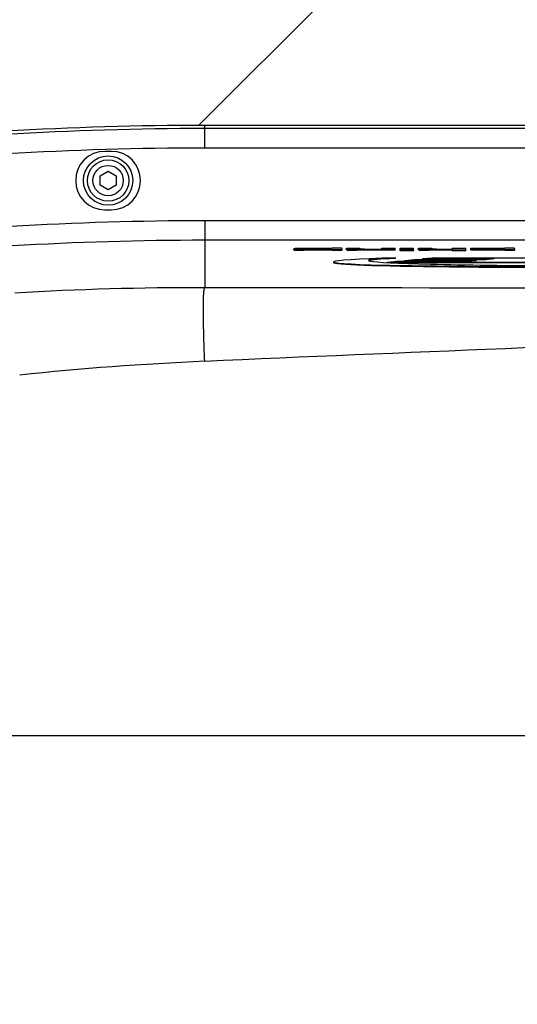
# Model space of a CAD drawing. Extents: x 0 to 594, y 0 to 420.
# Tile 74 of 104: x 333.95 to 341.62, y 179.98 to 195.15. Entities that reach past the tile are written whole.
import ezdxf

# ---------------------------------------------------------------- set-up
doc = ezdxf.new("R2010")
doc.units = 0
doc.header["$LTSCALE"] = 32.67
doc.linetypes.add('CENTER', pattern=[0.6, 0.375, -0.075, 0.075, -0.075])
doc.linetypes.add('PHANTOM', pattern=[0.8, 0.45, -0.05, 0.1, -0.05, 0.1, -0.05])
doc.layers.get('0').update_dxf_attribs({"linetype": 'CONTINUOUS'})
for name, color, linetype in [('1_DESIGN', 7, 'CONTINUOUS'), ('AXIS', 7, 'CONTINUOUS'), ('CRV', 7, 'CONTINUOUS'), ('DRAFT', 7, 'CONTINUOUS'), ('DRIV_DIM', 7, 'CONTINUOUS'), ('ROUND', 7, 'CONTINUOUS')]:
    doc.layers.add(name, color=color, linetype=linetype)
doc.styles.get("Standard").update_dxf_attribs({"font": 'txt', "width": 0.8})
doc.dimstyles.new('DIMSTYLE_1', dxfattribs={"dimtxt": 3.8, "dimasz": 1.8, "dimexe": 2, "dimexo": 1.5, "dimgap": 1.9, "dimtad": 1, "dimdec": 3, "dimlfac": 10, "dimtxsty": 'STANDARD', "dimblk": 'OPEN', "dimblk1": 'OPEN', "dimblk2": 'OPEN', "dimcen": 0.09, "dimazin": 2, "dimtp": 0.5, "dimtm": 0.5, "dimtfac": 1, "dimtdec": -1, "dimtofl": 0, "dimtmove": 0, "dimatfit": 3, "dimtolj": 1})
doc.dimstyles.new('DIMSTYLE_2', dxfattribs={"dimtxt": 3.8, "dimasz": 1.8, "dimexe": 2, "dimexo": 1.5, "dimgap": 0.95, "dimtad": 1, "dimdec": 3, "dimlfac": 10, "dimtxsty": 'STANDARD', "dimblk": 'OPEN', "dimblk1": 'OPEN', "dimblk2": 'OPEN', "dimcen": 0.09, "dimazin": 2, "dimtp": 0.001, "dimtm": 0.001, "dimtfac": 1, "dimtdec": 3, "dimtofl": 0, "dimtmove": 0, "dimatfit": 3, "dimtolj": 1})

# ---------------------------------------------------------------- blocks, each defined once
blk = doc.blocks.new('*D9')
at = {"layer": 'DRIV_DIM', "color": 2, "linetype": 'CONTINUOUS'}
for p, q in [((478.229, 259.55), (491.452, 274.235)), ((297.649, 184.12), (289.051, 184.12))]:
    blk.add_line(p, q, dxfattribs=at)
for points in [[(488.359, 273.482), (490.114, 272.749), (489.175, 274.404)], [(290.449, 185.925), (291.051, 184.12), (291.681, 185.916)]]:
    blk.add_lwpolyline(points, dxfattribs=at)
for start, end in [(48, 114), (114, 180)]:
    blk.add_arc((410.312, 184.12), 119.261, start, end, dxfattribs=at)
blk = doc.blocks.new('_OPEN')
at = {"color": 0, "linetype": 'BYBLOCK'}
for p, q in [((0, 0), (-1, 0.342)), ((-1, -0.342), (0, 0)), ((-1, 0), (0, 0))]:
    blk.add_line(p, q, dxfattribs=at)
blk = doc.blocks.new('*D10')
at = {"layer": 'DRIV_DIM', "color": 2, "linetype": 'CONTINUOUS'}
for p, q in [((302.148, 184.12), (289.051, 184.12)), ((478.229, 108.691), (491.452, 94.006))]:
    blk.add_line(p, q, dxfattribs=at)
for points in [[(291.681, 182.325), (291.051, 184.12), (290.449, 182.316)], [(489.175, 93.837), (490.114, 95.492), (488.359, 94.758)]]:
    blk.add_lwpolyline(points, dxfattribs=at)
for start, end in [(180, 246), (246, 312)]:
    blk.add_arc((410.312, 184.12), 119.261, start, end, dxfattribs=at)
blk = doc.blocks.new('*D13')
at = {"layer": 'DRIV_DIM', "color": 2, "linetype": 'CONTINUOUS'}
blk.add_line((339.298, 254.526), (410.312, 184.12), dxfattribs=at)
at = {"layer": 'DRIV_DIM', "color": 2, "linetype": 'CONTINUOUS', "xscale": 1.8, "yscale": 1.8, "zscale": 1.8, "rotation": 135.2468841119}
blk.add_blockref('_OPEN', (339.298, 254.526), dxfattribs=at)

msp = doc.modelspace()

# ---------------------------------------------------------------- linework, layer by layer
at = {"color": 7, "linetype": 'CONTINUOUS'}
for p, q in [((335.36245, 193.12031), (335.26245, 193.12031)), ((335.26245, 192.22031), (335.36245, 192.22031)), ((338.171, 191.60205), (338.171, 191.61929)), ((338.19323, 191.62466), (338.23296, 191.62974)), ((338.19323, 191.62045), (338.19323, 191.62466)), ((338.64728, 191.62466), (338.19323, 191.62466)), ((338.23296, 191.62974), (338.76371, 191.62974)), ((338.24655, 191.62062), (338.71361, 191.62062)), ((338.76628, 191.6061), (338.32337, 191.6061)), ((338.76628, 191.5961), (338.32337, 191.59609)), ((338.3762, 191.61548), (338.37626, 191.61322)), ((338.38381, 191.61588), (338.3972, 191.61596)), ((338.3972, 191.61596), (338.40231, 191.61597)), ((338.71361, 191.61597), (338.40231, 191.61597)), ((338.4435, 191.61128), (338.6531, 191.61128)), ((338.64728, 191.62062), (338.64728, 191.62466)), ((338.71361, 191.62062), (338.71354, 191.62245)), ((338.71361, 191.61371), (338.71361, 191.61597)), ((338.91801, 191.60205), (338.91801, 191.62434)), ((338.98558, 191.60206), (338.98558, 191.62974)), ((338.98558, 191.62974), (339.18996, 191.62974)), ((339.73399, 191.60611), (339.13723, 191.60611)), ((339.73399, 191.5961), (339.13723, 191.5961)), ((339.18996, 191.62974), (339.18996, 191.6135)), ((339.26357, 191.61129), (339.52926, 191.61129)), ((339.52926, 191.61129), (339.52926, 191.62974)), ((339.52926, 191.62974), (339.73399, 191.62974)), ((339.73399, 191.5961), (339.73399, 191.62974)), ((339.8122, 191.58726), (339.8122, 191.62974)), ((339.8122, 191.62974), (340.01684, 191.62974)), ((340.01684, 191.6061), (339.8122, 191.6061)), ((339.8122, 191.60301), (340.01684, 191.60301)), ((340.01693, 191.59907), (339.8122, 191.59726)), ((340.01693, 191.58907), (339.8122, 191.58726)), ((340.01684, 191.60301), (340.01684, 191.62974)), ((340.01684, 191.60301), (340.01693, 191.59907)), ((340.01693, 191.58907), (340.01693, 191.59907)), ((340.09505, 191.60209), (340.09505, 191.62974)), ((340.09505, 191.62974), (340.29943, 191.62974)), ((340.61749, 191.60614), (340.2467, 191.60614)), ((340.61749, 191.59613), (340.2467, 191.59613)), ((340.29943, 191.62974), (340.29943, 191.61353)), ((340.37304, 191.61132), (340.61749, 191.61132)), ((340.61749, 191.61132), (340.61749, 191.62974)), ((340.61749, 191.62974), (340.82222, 191.62974)), ((340.61749, 191.58726), (340.61749, 191.60614)), ((340.82222, 191.59919), (340.61749, 191.59727)), ((340.82222, 191.58919), (340.61749, 191.58726)), ((340.82222, 191.58919), (340.82222, 191.62974)), ((340.90034, 191.61462), (340.90034, 191.62974)), ((340.90034, 191.62974), (341.42517, 191.62974)), ((341.29892, 191.62462), (340.90034, 191.62462)), ((341.29892, 191.61462), (340.90034, 191.61462)), ((340.90034, 191.59609), (340.90034, 191.61128)), ((340.90034, 191.61128), (341.29892, 191.61128)), ((341.42517, 191.6061), (340.90034, 191.6061)), ((341.42517, 191.59609), (340.90034, 191.59609)), ((341.29892, 191.62462), (341.31233, 191.62461)), ((341.29892, 191.61462), (341.3117, 191.61461)), ((341.37253, 191.61349), (341.37253, 191.62241)), ((341.57691, 191.60205), (341.57691, 191.62374)), ((338.78287, 191.41663), (338.78287, 191.40663)), ((339.61245, 191.41523), (339.75804, 191.4292)), ((339.61245, 191.40694), (339.61245, 191.41523)), ((339.61245, 191.41523), (341.81245, 191.41523)), ((341.81245, 191.40522), (339.64633, 191.40522)), ((339.73889, 191.47101), (339.73889, 191.48102)), ((339.75804, 191.4292), (340.85804, 191.4292)), ((339.88542, 191.44142), (340.03101, 191.45539)), ((339.88542, 191.43141), (339.88542, 191.44142)), ((339.88542, 191.44142), (340.98542, 191.44142)), ((340.88113, 191.43141), (339.88542, 191.43141)), ((340.03101, 191.45539), (341.13101, 191.45539)), ((340.1584, 191.46761), (340.30399, 191.48158)), ((340.1584, 191.45761), (340.1584, 191.46761)), ((340.1584, 191.46761), (341.2584, 191.46761)), ((341.15411, 191.45761), (340.1584, 191.45761)), ((340.30399, 191.48158), (342.50399, 191.48158)), ((340.85804, 191.4292), (340.98542, 191.44142)), ((341.13101, 191.45539), (341.2584, 191.46761))]:
    msp.add_line(p, q, dxfattribs=at)
at = {"color": 9, "linetype": 'CONTINUOUS'}
for p, q in [((338.32337, 191.59609), (338.32337, 191.6061)), ((338.40231, 191.61152), (338.40231, 191.61597)), ((338.76628, 191.5961), (338.76628, 191.6061)), ((339.13723, 191.5961), (339.13723, 191.60611)), ((340.2467, 191.59613), (340.2467, 191.60614)), ((341.29892, 191.61462), (341.29892, 191.62462)), ((341.42517, 191.59609), (341.42517, 191.6061))]:
    msp.add_line(p, q, dxfattribs=at)
at = {"color": 7, "linetype": 'CONTINUOUS'}
for centre, radius, start, end in [((335.26245, 192.67031), 0.45, 90, 270), ((335.36245, 192.67031), 0.45, 270, 90), ((338.64203, 187.35363), 4.27104, 89.76143, 89.929586)]:
    msp.add_arc(centre, radius, start, end, dxfattribs=at)
for centre, major_axis, ratio, start_param, end_param in [((343.71245, 191.44841), (4.92958, 0.03178), 0.01995585, 2.5081401, 4.90312588), ((343.71245, 191.4384), (4.92958, 0.03178), 0.01995585, 3.14146399, 4.90312588), ((343.71245, 191.44841), (4.38957, 0.00834), 0.02153054, 2.70267105, 4.9270406), ((343.71245, 191.4384), (4.38957, 0.00834), 0.02153054, 2.70267105, 3.08828469)]:
    msp.add_ellipse(centre, major_axis=major_axis, ratio=ratio, start_param=start_param, end_param=end_param, dxfattribs=at)
for points, knots in [([(338.24655, 191.62062), (338.23846, 191.62062), (338.22241, 191.6206), (338.20234, 191.62064), (338.18783, 191.6203), (338.17849, 191.62042), (338.17444, 191.61954), (338.171, 191.61979), (338.171, 191.61929)], [0, 0, 0, 0, 0.32085639, 0.63888975, 0.78831476, 0.91041333, 0.98018796, 1, 1, 1, 1]), ([(338.171, 191.61206), (338.171, 191.61103), (338.1768, 191.61068), (338.17958, 191.60991), (338.18248, 191.60962)], [0, 0, 0, 0, 0.25974193, 1, 1, 1, 1]), ([(338.171, 191.60205), (338.171, 191.6012), (338.17561, 191.6007), (338.18145, 191.59946), (338.19452, 191.59867), (338.21174, 191.59771), (338.23465, 191.597), (338.27236, 191.59625), (338.30249, 191.59609), (338.32337, 191.59609)], [0, 0, 0, 0, 0.01667893, 0.06327852, 0.14297726, 0.25820636, 0.40897379, 0.59004492, 1, 1, 1, 1]), ([(338.18248, 191.60962), (338.18946, 191.60892), (338.23639, 191.60623), (338.28339, 191.6061), (338.32337, 191.6061)], [0, 0, 0, 0, 0.14913821, 1, 1, 1, 1]), ([(338.3762, 191.61548), (338.37618, 191.6161), (338.38031, 191.61512), (338.38189, 191.61585), (338.38381, 191.61588)], [0, 0, 0, 0, 0.24453453, 1, 1, 1, 1]), ([(338.4435, 191.61128), (338.43514, 191.61129), (338.41905, 191.61142), (338.39775, 191.61124), (338.38421, 191.61241), (338.37742, 191.61237), (338.37626, 191.61322)], [0, 0, 0, 0, 0.37235023, 0.72012144, 0.93610598, 1, 1, 1, 1]), ([(338.71361, 191.61371), (338.71361, 191.61315), (338.70927, 191.61179), (338.69959, 191.61197), (338.67871, 191.61112), (338.66223, 191.61128), (338.6531, 191.61128)], [0, 0, 0, 0, 0.02744555, 0.16980629, 0.55015281, 1, 1, 1, 1]), ([(338.65981, 191.62463), (338.6673, 191.6246), (338.68061, 191.62432), (338.69917, 191.62457), (338.70727, 191.62308), (338.71351, 191.62331), (338.71354, 191.62245)], [0, 0, 0, 0, 0.41697843, 0.7653655, 0.95187548, 1, 1, 1, 1]), ([(338.91801, 191.62434), (338.91801, 191.62538), (338.91202, 191.6253), (338.90524, 191.62691), (338.8901, 191.62735), (338.8716, 191.6283), (338.84837, 191.62888), (338.81205, 191.62957), (338.78342, 191.62974), (338.76371, 191.62974)], [0, 0, 0, 0, 0.02016512, 0.0772129, 0.16965953, 0.2938442, 0.44501065, 0.61756091, 1, 1, 1, 1]), ([(338.76628, 191.6061), (338.77975, 191.6061), (338.82368, 191.60635), (338.86765, 191.60675), (338.89804, 191.6089)], [0, 0, 0, 0, 0.30668497, 1, 1, 1, 1]), ([(338.76628, 191.5961), (338.78713, 191.5961), (338.81721, 191.59625), (338.85483, 191.597), (338.87763, 191.59771), (338.89474, 191.59867), (338.90769, 191.59947), (338.91347, 191.60069), (338.91801, 191.60121), (338.91801, 191.60205)], [0, 0, 0, 0, 0.4110069, 0.59237358, 0.74311751, 0.8580154, 0.93724868, 0.9834573, 1, 1, 1, 1]), ([(338.89804, 191.6089), (338.9031, 191.60926), (338.90765, 191.61075), (338.91801, 191.61036), (338.91801, 191.61206)], [0, 0, 0, 0, 0.74926924, 1, 1, 1, 1]), ([(338.98558, 191.61207), (338.98558, 191.61105), (338.99131, 191.61067), (338.99406, 191.60992), (338.99693, 191.60963)], [0, 0, 0, 0, 0.25970937, 1, 1, 1, 1]), ([(338.98558, 191.60206), (338.98558, 191.60122), (338.99012, 191.6007), (338.9959, 191.59948), (339.00884, 191.59868), (339.02592, 191.59772), (339.04871, 191.59701), (339.08631, 191.59625), (339.11638, 191.5961), (339.13723, 191.5961)], [0, 0, 0, 0, 0.01654718, 0.06274926, 0.1419431, 0.25676428, 0.40743259, 0.58879934, 1, 1, 1, 1]), ([(338.99693, 191.60963), (339.00384, 191.60893), (339.05057, 191.60622), (339.09738, 191.60611), (339.13723, 191.60611)], [0, 0, 0, 0, 0.14834946, 1, 1, 1, 1]), ([(339.26357, 191.61129), (339.25404, 191.61129), (339.23618, 191.61153), (339.21054, 191.61093), (339.19917, 191.6128), (339.18996, 191.61241), (339.18996, 191.6135)], [0, 0, 0, 0, 0.38754755, 0.7498056, 0.95544916, 1, 1, 1, 1]), ([(340.09505, 191.6121), (340.09505, 191.61109), (340.10077, 191.6107), (340.10351, 191.60995), (340.10638, 191.60966)], [0, 0, 0, 0, 0.25959225, 1, 1, 1, 1]), ([(340.09505, 191.60209), (340.09505, 191.60125), (340.09958, 191.60073), (340.10535, 191.59951), (340.11828, 191.59871), (340.13536, 191.59775), (340.15816, 191.59704), (340.19577, 191.59628), (340.22585, 191.59613), (340.2467, 191.59613)], [0, 0, 0, 0, 0.01650949, 0.06262391, 0.14174333, 0.25655499, 0.40728544, 0.58872403, 1, 1, 1, 1]), ([(340.10638, 191.60966), (340.11328, 191.60896), (340.16002, 191.60625), (340.20684, 191.60614), (340.2467, 191.60614)], [0, 0, 0, 0, 0.14824604, 1, 1, 1, 1]), ([(340.37304, 191.61132), (340.3635, 191.61132), (340.34564, 191.61156), (340.32, 191.61096), (340.30862, 191.61283), (340.29943, 191.61244), (340.29943, 191.61353)], [0, 0, 0, 0, 0.38761755, 0.74999229, 0.95554727, 1, 1, 1, 1]), ([(341.37253, 191.61349), (341.37253, 191.6124), (341.36332, 191.61279), (341.35195, 191.61092), (341.32631, 191.61152), (341.30845, 191.61128), (341.29892, 191.61128)], [0, 0, 0, 0, 0.04454531, 0.25027339, 0.61248252, 1, 1, 1, 1]), ([(341.3117, 191.61461), (341.32229, 191.61459), (341.33609, 191.61455), (341.34989, 191.61433), (341.35308, 191.61425)], [0, 0, 0, 0, 0.76811298, 1, 1, 1, 1]), ([(341.31233, 191.62461), (341.32068, 191.6246), (341.33582, 191.6244), (341.35683, 191.62462), (341.36595, 191.62333), (341.37253, 191.62324), (341.37253, 191.62241)], [0, 0, 0, 0, 0.41481424, 0.77720977, 0.95871628, 1, 1, 1, 1]), ([(341.35308, 191.61425), (341.35572, 191.61419), (341.36191, 191.61385), (341.36831, 191.61403), (341.37174, 191.61295)], [0, 0, 0, 0, 0.42327647, 1, 1, 1, 1]), ([(341.57691, 191.62374), (341.57691, 191.62458), (341.57236, 191.62511), (341.56658, 191.62633), (341.55366, 191.62713), (341.53661, 191.6281), (341.51384, 191.62882), (341.4762, 191.62958), (341.44607, 191.62974), (341.42517, 191.62974)], [0, 0, 0, 0, 0.01659918, 0.06281638, 0.14185997, 0.25635861, 0.40669574, 0.58797816, 1, 1, 1, 1]), ([(341.42517, 191.6061), (341.43865, 191.6061), (341.48257, 191.60634), (341.52655, 191.60675), (341.55692, 191.6089)], [0, 0, 0, 0, 0.30674216, 1, 1, 1, 1]), ([(341.42517, 191.59609), (341.44603, 191.59609), (341.47611, 191.59624), (341.51373, 191.597), (341.53653, 191.59771), (341.55363, 191.59867), (341.56658, 191.59947), (341.57236, 191.60069), (341.57691, 191.60121), (341.57691, 191.60205)], [0, 0, 0, 0, 0.41108891, 0.59245059, 0.74316153, 0.85802583, 0.9372429, 0.9834524, 1, 1, 1, 1]), ([(341.55692, 191.6089), (341.56199, 191.60925), (341.56654, 191.61075), (341.57691, 191.61036), (341.57691, 191.61206)], [0, 0, 0, 0, 0.74920675, 1, 1, 1, 1])]:
    msp.add_open_spline(points, degree=3, knots=knots, dxfattribs=at)
at = {"layer": '1_DESIGN', "color": 7, "linetype": 'CONTINUOUS'}
for p, q in [((335.18745, 192.74248), (335.31245, 192.81465)), ((335.31245, 192.81465), (335.43745, 192.74248)), ((335.18745, 192.59814), (335.18745, 192.74248)), ((335.43745, 192.74248), (335.43745, 192.59814)), ((335.31245, 192.52597), (335.18745, 192.59814)), ((335.43745, 192.59814), (335.31245, 192.52597))]:
    msp.add_line(p, q, dxfattribs=at)
msp.add_circle((335.31245, 192.67031), 0.38, dxfattribs=at)
at = {"layer": '1_DESIGN', "color": 9, "linetype": 'CONTINUOUS'}
for radius in [0.31942, 0.23333]:
    msp.add_circle((335.31245, 192.67031), radius, dxfattribs=at)
at = {"layer": 'AXIS', "color": 7, "linetype": 'CENTER'}
msp.add_line((344.93947, 184.12031), (303.64791, 184.12031), dxfattribs=at)
at = {"layer": 'CRV', "color": 2, "linetype": 'CONTINUOUS'}
msp.add_line((336.70624, 193.51938), (426.05953, 282.87267), dxfattribs=at)
at = {"layer": 'CRV', "color": 2, "linetype": 'PHANTOM'}
msp.add_arc((410.31245, 184.12031), 100, 48, 175.448465, dxfattribs=at)
at = {"layer": 'DRAFT', "color": 7, "linetype": 'CONTINUOUS'}
msp.add_line((355.31245, 193.52031), (336.80014, 193.52031), dxfattribs=at)
msp.add_arc((336.80014, 141.82031), 51.7, 90, 93.408539, dxfattribs=at)
at = {"layer": 'ROUND', "color": 9, "linetype": 'CONTINUOUS'}
for p, q in [((336.80014, 193.17124), (336.80014, 193.52031)), ((355.31245, 193.47106), (336.80014, 193.47106)), ((355.31245, 193.17124), (336.80014, 193.17124)), ((336.80014, 192.05065), (336.80014, 191.02047)), ((355.31245, 192.05065), (336.80014, 192.05065)), ((355.31245, 191.75084), (336.80014, 191.75084))]:
    msp.add_line(p, q, dxfattribs=at)
for centre, radius, start, end in [((336.80014, 141.82031), 51.65075, 90, 93.408539), ((336.80014, 141.82031), 51.35093, 90, 93.408539), ((336.80014, 141.82031), 50.23034, 90, 93.408539), ((336.80014, 141.82031), 49.93052, 90, 93.408539), ((336.72731, 141.77068), 49.24984, 89.915267, 93.320523), ((338.84384, 142.98502), 46.94543, 92.495075, 95.983796)]:
    msp.add_arc(centre, radius, start, end, dxfattribs=at)
for points, knots in [([(336.80014, 189.88594), (336.79702, 189.9581), (336.7915, 190.09978), (336.78527, 190.30583), (336.78138, 190.49649), (336.77991, 190.66477), (336.78096, 190.80438), (336.78378, 190.90057), (336.78783, 190.95914), (336.79087, 190.98904), (336.7946, 191.00795), (336.79753, 191.01836), (336.80014, 191.02047)], [0, 0, 0, 0, 0.19061875, 0.37422758, 0.54408233, 0.69394569, 0.81832687, 0.91269886, 0.94753718, 0.97373377, 0.99114457, 1, 1, 1, 1]), ([(355.31245, 191.00047), (353.76916, 191.00097), (347.59839, 191.00466), (341.42762, 191.01349), (336.80014, 191.02047)], [0, 0, 0, 0, 0.25009612, 1, 1, 1, 1])]:
    msp.add_open_spline(points, degree=3, knots=knots, dxfattribs=at)
msp.add_open_spline([(355.31245, 190.45907), (349.13899, 190.40123), (342.96811, 190.15249), (336.80014, 189.88594)], degree=3, dxfattribs=at)

# ---------------------------------------------------------------- dimensions: what is measured, and where the dimension line sits
at = {"layer": 'DRIV_DIM', "color": 2, "linetype": 'CONTINUOUS'}
for base, line1, line2, picture, middle in [((361.80458, 293.07077), ((476.4275, 257.54851), (477.22551, 258.43479)), ((300.34152, 184.12031), (299.14891, 184.12031)), '*D9', (325.37448, 267.83863)), ((361.80458, 75.16985), ((304.84053, 184.12031), (303.64791, 184.12031)), ((476.4275, 110.69211), (477.22551, 109.80583)), '*D10', (315.10559, 112.29503))]:
    dim = msp.add_angular_dim_2l(base=base, line1=line1, line2=line2, dimstyle='DIMSTYLE_1', override={"dimtad": 2}, dxfattribs=at)
    dim.commit()
    dim.dimension.update_dxf_attribs({"geometry": picture, "text_midpoint": middle, "dimtype": 162})
dim = msp.add_radius_dim(center=(410.31245, 184.12031), mpoint=(339.29774, 254.52565), text='R<>', dimstyle='DIMSTYLE_2', override={"dimpost": '<>'}, dxfattribs=at)
dim.commit()
dim.dimension.update_dxf_attribs({"geometry": '*D13', "text_midpoint": (344.53665, 249.33169), "dimtype": 164})

doc.saveas('drawing.dxf')
